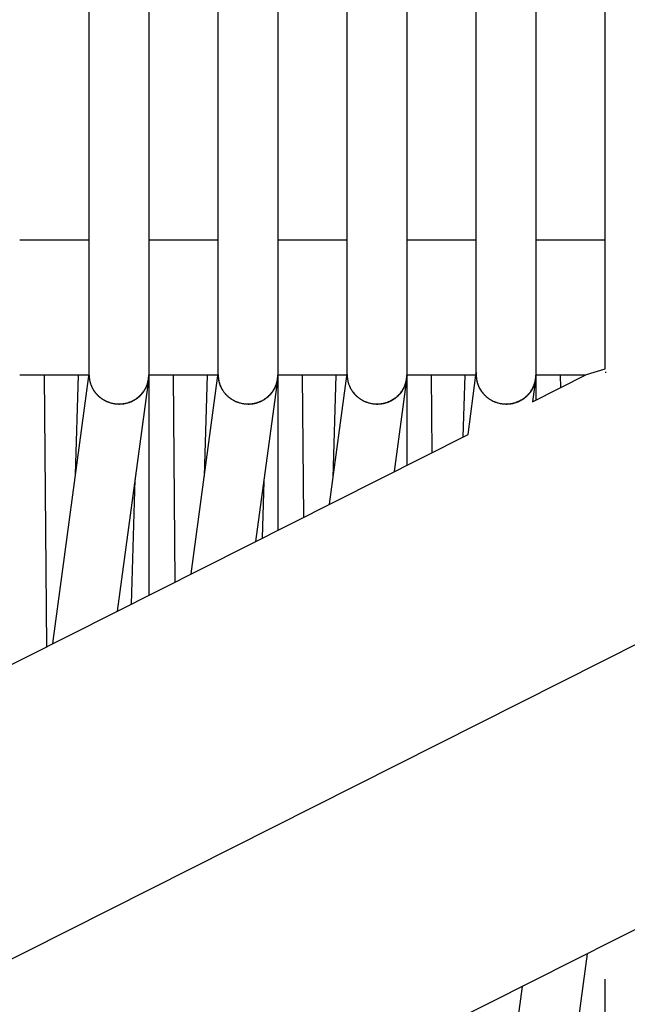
# Model space of a CAD drawing. Header units: millimetres. Extents: x 5000 to 6892, y 0 to 1693.
# Tile 41 of 49: x 5597 to 5658, y 1269 to 1368. Entities that reach past the tile are written whole.
import ezdxf

# ---------------------------------------------------------------- set-up
doc = ezdxf.new("R2010")
doc.units = ezdxf.units.MM
doc.layers.add('Make2D$Sichtbar$Kurven', color=18, linetype='Continuous', true_color=0x000000)

msp = doc.modelspace()

# ---------------------------------------------------------------- linework, layer by layer
at = {"layer": 'Make2D$Sichtbar$Kurven', "color": 18, "lineweight": -3, "true_color": 0x000000}
for points in [[(5655.811, 1348.952), (5655.811, 1382.28)], [(5642.811, 1348.951), (5642.811, 1381.111)], [(5648.813, 1381.111), (5648.813, 1348.951)], [(5629.811, 1348.95), (5629.811, 1379.907)], [(5635.813, 1379.909), (5635.813, 1348.952)], [(5616.812, 1348.95), (5616.812, 1378.695)], [(5622.812, 1378.696), (5622.812, 1348.952)], [(5603.812, 1348.952), (5603.812, 1377.491)], [(5609.812, 1377.49), (5609.812, 1348.951)], [(5603.812, 1345.328), (5603.812, 1348.952)], [(5609.812, 1348.951), (5609.812, 1345.333)], [(5616.812, 1345.334), (5616.812, 1347.829), (5616.812, 1348.95)], [(5622.812, 1348.952), (5622.812, 1347.828), (5622.812, 1346.681), (5622.812, 1345.328)], [(5629.811, 1345.334), (5629.811, 1346.684), (5629.811, 1347.829), (5629.811, 1348.95)], [(5635.813, 1348.952), (5635.813, 1346.681), (5635.813, 1345.792), (5635.813, 1345.328)], [(5642.811, 1345.331), (5642.811, 1347.828), (5642.811, 1348.951)], [(5648.813, 1348.951), (5648.813, 1347.828), (5648.813, 1346.683), (5648.813, 1345.331)], [(5655.811, 1345.329), (5655.811, 1345.793), (5655.811, 1346.682), (5655.811, 1348.952)], [(5603.812, 1346.035), (5596.813, 1346.035)], [(5616.812, 1346.035), (5609.813, 1346.035)], [(5629.812, 1346.035), (5622.813, 1346.035)], [(5642.812, 1346.035), (5635.813, 1346.035)], [(5655.812, 1346.035), (5648.813, 1346.035)], [(5603.812, 1332.45), (5603.812, 1345.328)], [(5609.812, 1345.333), (5609.812, 1332.455)], [(5616.812, 1332.456), (5616.812, 1345.334)], [(5622.812, 1345.328), (5622.812, 1332.449)], [(5629.811, 1342.938), (5629.811, 1345.334)], [(5635.813, 1345.328), (5635.813, 1342.932)], [(5642.811, 1332.453), (5642.811, 1345.331)], [(5648.813, 1345.331), (5648.813, 1332.452)], [(5655.811, 1342.933), (5655.811, 1345.329)], [(5629.811, 1332.456), (5629.811, 1342.938)], [(5635.813, 1342.932), (5635.813, 1332.449)], [(5655.811, 1333.071), (5655.811, 1342.933)], [(5653.932, 1332.491), (5655.812, 1333.071)], [(5603.812, 1332.424), (5596.813, 1332.424)], [(5599.28, 1332.425), (5599.513, 1305.063)], [(5600.139, 1305.378), (5603.812, 1332.62)], [(5602.437, 1322.425), (5602.74, 1332.424)], [(5603.811, 1332.424), (5603.811, 1332.368), (5603.813, 1332.311), (5603.816, 1332.255), (5603.82, 1332.199), (5603.825, 1332.143), (5603.831, 1332.088), (5603.838, 1332.033), (5603.847, 1331.978), (5603.856, 1331.923), (5603.867, 1331.869), (5603.879, 1331.815), (5603.891, 1331.762), (5603.905, 1331.709), (5603.92, 1331.656), (5603.936, 1331.603), (5603.953, 1331.551), (5603.971, 1331.5), (5603.99, 1331.448), (5604.009, 1331.398), (5604.03, 1331.347), (5604.052, 1331.297), (5604.075, 1331.248), (5604.098, 1331.199), (5604.123, 1331.15), (5604.149, 1331.102), (5604.175, 1331.054), (5604.202, 1331.007), (5604.231, 1330.961), (5604.26, 1330.915), (5604.29, 1330.869), (5604.32, 1330.824), (5604.352, 1330.78)], [(5603.812, 1332.425), (5603.814, 1332.343), (5603.818, 1332.261), (5603.825, 1332.18), (5603.834, 1332.1), (5603.845, 1332.02), (5603.858, 1331.941), (5603.873, 1331.863), (5603.891, 1331.785), (5603.911, 1331.708), (5603.932, 1331.632), (5603.956, 1331.557), (5603.982, 1331.482), (5604.01, 1331.409), (5604.04, 1331.336), (5604.072, 1331.265), (5604.105, 1331.194), (5604.141, 1331.124), (5604.178, 1331.055), (5604.217, 1330.988), (5604.258, 1330.921), (5604.301, 1330.856), (5604.346, 1330.792), (5604.392, 1330.729), (5604.44, 1330.667), (5604.489, 1330.607), (5604.54, 1330.548), (5604.593, 1330.49), (5604.647, 1330.433), (5604.703, 1330.378), (5604.76, 1330.325), (5604.819, 1330.273), (5604.879, 1330.222)], [(5606.168, 1329.604), (5606.228, 1329.592), (5606.288, 1329.581), (5606.348, 1329.571), (5606.409, 1329.563), (5606.471, 1329.555), (5606.532, 1329.549), (5606.595, 1329.544), (5606.657, 1329.54), (5606.735, 1329.537), (5606.812, 1329.536), (5606.888, 1329.537), (5606.964, 1329.54), (5607.04, 1329.544), (5607.115, 1329.551), (5607.19, 1329.559), (5607.264, 1329.569), (5607.338, 1329.581), (5607.411, 1329.594), (5607.483, 1329.609), (5607.555, 1329.626), (5607.626, 1329.645), (5607.697, 1329.665), (5607.766, 1329.687), (5607.836, 1329.71), (5607.904, 1329.735), (5607.971, 1329.762), (5608.038, 1329.79), (5608.104, 1329.82), (5608.169, 1329.851), (5608.233, 1329.884), (5608.296, 1329.918), (5608.359, 1329.953), (5608.42, 1329.99), (5608.48, 1330.029), (5608.54, 1330.068), (5608.598, 1330.109), (5608.656, 1330.152), (5608.712, 1330.196), (5608.767, 1330.24), (5608.821, 1330.287), (5608.874, 1330.334), (5608.926, 1330.383), (5608.976, 1330.433), (5609.025, 1330.484), (5609.073, 1330.536), (5609.12, 1330.589), (5609.166, 1330.644), (5609.21, 1330.699), (5609.253, 1330.756), (5609.294, 1330.814), (5609.334, 1330.872), (5609.373, 1330.932), (5609.41, 1330.993), (5609.445, 1331.054), (5609.48, 1331.117), (5609.512, 1331.18), (5609.543, 1331.245), (5609.573, 1331.31), (5609.601, 1331.376), (5609.627, 1331.443), (5609.652, 1331.51), (5609.675, 1331.579), (5609.696, 1331.648), (5609.716, 1331.718), (5609.734, 1331.789), (5609.75, 1331.86), (5609.764, 1331.932), (5609.777, 1332.005), (5609.787, 1332.078), (5609.796, 1332.152), (5609.803, 1332.227), (5609.808, 1332.302), (5609.811, 1332.363), (5609.812, 1332.424)], [(5606.25, 1329.587), (5606.35, 1329.569), (5606.451, 1329.555), (5606.553, 1329.544), (5606.657, 1329.536), (5606.731, 1329.532), (5606.804, 1329.53), (5606.877, 1329.53), (5606.949, 1329.532), (5607.021, 1329.535), (5607.093, 1329.539), (5607.164, 1329.546), (5607.235, 1329.554), (5607.305, 1329.563), (5607.375, 1329.574), (5607.444, 1329.587), (5607.513, 1329.601), (5607.581, 1329.617), (5607.649, 1329.634), (5607.715, 1329.652), (5607.782, 1329.672), (5607.847, 1329.694), (5607.912, 1329.717), (5607.976, 1329.741), (5608.039, 1329.767), (5608.102, 1329.794), (5608.164, 1329.822), (5608.225, 1329.852), (5608.285, 1329.883), (5608.345, 1329.915), (5608.403, 1329.948), (5608.461, 1329.983), (5608.518, 1330.019), (5608.574, 1330.057), (5608.628, 1330.095), (5608.682, 1330.135), (5608.735, 1330.175), (5608.787, 1330.217), (5608.838, 1330.26), (5608.888, 1330.304), (5608.937, 1330.35), (5608.985, 1330.396), (5609.031, 1330.443), (5609.077, 1330.492), (5609.121, 1330.541), (5609.164, 1330.592), (5609.206, 1330.643), (5609.247, 1330.695), (5609.286, 1330.749), (5609.324, 1330.803), (5609.361, 1330.858), (5609.397, 1330.914), (5609.431, 1330.971), (5609.464, 1331.028), (5609.495, 1331.087), (5609.526, 1331.146), (5609.554, 1331.207), (5609.582, 1331.268), (5609.607, 1331.329), (5609.632, 1331.392), (5609.655, 1331.455), (5609.676, 1331.519), (5609.696, 1331.583), (5609.714, 1331.649), (5609.731, 1331.714), (5609.746, 1331.781), (5609.759, 1331.848), (5609.771, 1331.916), (5609.781, 1331.984)], [(5609.781, 1331.984), (5606.635, 1308.652)], [(5609.781, 1331.984), (5609.786, 1332.029)], [(5609.812, 1332.452), (5609.811, 1332.358), (5609.807, 1332.269), (5609.799, 1332.149), (5609.786, 1332.029)], [(5609.786, 1332.029), (5609.796, 1332.117), (5609.802, 1332.207), (5609.802, 1332.217)], [(5609.812, 1332.424), (5609.812, 1310.254)], [(5616.813, 1332.424), (5609.812, 1332.424)], [(5612.28, 1332.425), (5612.458, 1311.587)], [(5614.086, 1312.408), (5616.812, 1332.623)], [(5615.415, 1322.263), (5615.719, 1332.424)], [(5616.811, 1332.503), (5616.811, 1332.504)], [(5616.812, 1332.456), (5616.812, 1332.401), (5616.814, 1332.346), (5616.817, 1332.29), (5616.82, 1332.235)], [(5616.819, 1332.209), (5616.824, 1332.159), (5616.829, 1332.11), (5616.835, 1332.061), (5616.842, 1332.012), (5616.85, 1331.963), (5616.858, 1331.915), (5616.868, 1331.867), (5616.878, 1331.819), (5616.889, 1331.772), (5616.901, 1331.725), (5616.914, 1331.678), (5616.928, 1331.632), (5616.957, 1331.54), (5616.989, 1331.449), (5617.025, 1331.36), (5617.063, 1331.272), (5617.104, 1331.186), (5617.148, 1331.102), (5617.195, 1331.019), (5617.245, 1330.938), (5617.297, 1330.858), (5617.352, 1330.78)], [(5616.82, 1332.235), (5616.827, 1332.159), (5616.836, 1332.083), (5616.847, 1332.009), (5616.86, 1331.934), (5616.874, 1331.861), (5616.89, 1331.788), (5616.909, 1331.716), (5616.929, 1331.645), (5616.95, 1331.575), (5616.974, 1331.505), (5616.999, 1331.436), (5617.026, 1331.368), (5617.055, 1331.301), (5617.085, 1331.235), (5617.117, 1331.17), (5617.15, 1331.106), (5617.185, 1331.042), (5617.222, 1330.98), (5617.26, 1330.918), (5617.299, 1330.858), (5617.34, 1330.799), (5617.383, 1330.741), (5617.427, 1330.683), (5617.472, 1330.627), (5617.518, 1330.572), (5617.566, 1330.519), (5617.615, 1330.466), (5617.666, 1330.415), (5617.718, 1330.365), (5617.77, 1330.316), (5617.825, 1330.268), (5617.88, 1330.222)], [(5619.249, 1329.587), (5619.345, 1329.571), (5619.441, 1329.558), (5619.538, 1329.548), (5619.637, 1329.541), (5619.735, 1329.537), (5619.835, 1329.536), (5619.935, 1329.539), (5620.036, 1329.544), (5620.11, 1329.551), (5620.183, 1329.559), (5620.255, 1329.568), (5620.327, 1329.579), (5620.398, 1329.592), (5620.469, 1329.607), (5620.539, 1329.623), (5620.608, 1329.64), (5620.676, 1329.659), (5620.744, 1329.68), (5620.811, 1329.702), (5620.877, 1329.726), (5620.943, 1329.751), (5621.008, 1329.777), (5621.072, 1329.805), (5621.135, 1329.834), (5621.197, 1329.865), (5621.258, 1329.897), (5621.319, 1329.93), (5621.378, 1329.965), (5621.437, 1330), (5621.495, 1330.037), (5621.551, 1330.076), (5621.607, 1330.115), (5621.662, 1330.156), (5621.715, 1330.198), (5621.768, 1330.241), (5621.82, 1330.285), (5621.87, 1330.331), (5621.92, 1330.377), (5621.968, 1330.425), (5622.015, 1330.473), (5622.061, 1330.523), (5622.106, 1330.573), (5622.15, 1330.625), (5622.192, 1330.677), (5622.233, 1330.731), (5622.273, 1330.785), (5622.312, 1330.84), (5622.349, 1330.896), (5622.385, 1330.953), (5622.42, 1331.011), (5622.454, 1331.07), (5622.486, 1331.129), (5622.516, 1331.189), (5622.546, 1331.25), (5622.574, 1331.312), (5622.6, 1331.374), (5622.625, 1331.437), (5622.649, 1331.501), (5622.671, 1331.565), (5622.691, 1331.63), (5622.71, 1331.695), (5622.727, 1331.761), (5622.743, 1331.828), (5622.758, 1331.895), (5622.77, 1331.963), (5622.781, 1332.031), (5622.791, 1332.1), (5622.798, 1332.169), (5622.804, 1332.238), (5622.809, 1332.308), (5622.811, 1332.379), (5622.812, 1332.449)], [(5619.249, 1329.587), (5619.344, 1329.57), (5619.441, 1329.556), (5619.538, 1329.545), (5619.636, 1329.537), (5619.735, 1329.532), (5619.835, 1329.53), (5619.935, 1329.531), (5620.035, 1329.536), (5620.103, 1329.541), (5620.17, 1329.547), (5620.236, 1329.554), (5620.302, 1329.563), (5620.367, 1329.573), (5620.432, 1329.585), (5620.497, 1329.598), (5620.56, 1329.612), (5620.624, 1329.627), (5620.686, 1329.644), (5620.748, 1329.662), (5620.809, 1329.681), (5620.87, 1329.702), (5620.93, 1329.723), (5620.989, 1329.746), (5621.048, 1329.77), (5621.106, 1329.795), (5621.163, 1329.821), (5621.22, 1329.849), (5621.276, 1329.877), (5621.331, 1329.907), (5621.385, 1329.938), (5621.439, 1329.969), (5621.491, 1330.002), (5621.543, 1330.036), (5621.595, 1330.071), (5621.645, 1330.106), (5621.694, 1330.143), (5621.743, 1330.181), (5621.79, 1330.22), (5621.837, 1330.259), (5621.883, 1330.3), (5621.928, 1330.341), (5621.972, 1330.383), (5622.015, 1330.427), (5622.057, 1330.471), (5622.098, 1330.515), (5622.138, 1330.561), (5622.177, 1330.608), (5622.215, 1330.655), (5622.252, 1330.703), (5622.288, 1330.752), (5622.323, 1330.801), (5622.357, 1330.852), (5622.389, 1330.902), (5622.421, 1330.954), (5622.451, 1331.006), (5622.48, 1331.059), (5622.509, 1331.113), (5622.535, 1331.167), (5622.561, 1331.222), (5622.586, 1331.278), (5622.609, 1331.334), (5622.631, 1331.39), (5622.652, 1331.448), (5622.672, 1331.505), (5622.69, 1331.564), (5622.707, 1331.622), (5622.723, 1331.682), (5622.737, 1331.741), (5622.75, 1331.801), (5622.762, 1331.862), (5622.772, 1331.923), (5622.781, 1331.984)], [(5622.781, 1331.984), (5620.583, 1315.682)], [(5622.781, 1331.984), (5622.787, 1332.028)], [(5622.812, 1332.45), (5622.81, 1332.338), (5622.805, 1332.233), (5622.798, 1332.132), (5622.787, 1332.028)], [(5622.813, 1332.446), (5622.813, 1316.806)], [(5629.812, 1332.424), (5622.813, 1332.424)], [(5625.28, 1332.424), (5625.403, 1318.112)], [(5628.034, 1319.438), (5629.812, 1332.621)], [(5628.393, 1322.099), (5628.698, 1332.424)], [(5629.811, 1332.518), (5629.81, 1332.433), (5629.811, 1332.347)], [(5629.811, 1332.456), (5629.812, 1332.383), (5629.815, 1332.31), (5629.82, 1332.236), (5629.827, 1332.163), (5629.835, 1332.089), (5629.846, 1332.015), (5629.858, 1331.942), (5629.873, 1331.868)], [(5629.811, 1332.347), (5629.811, 1332.424)], [(5632.251, 1329.587), (5632.321, 1329.575), (5632.392, 1329.564), (5632.463, 1329.555), (5632.534, 1329.548), (5632.606, 1329.542), (5632.679, 1329.538), (5632.751, 1329.536), (5632.824, 1329.536), (5632.897, 1329.537), (5632.97, 1329.54), (5633.044, 1329.545), (5633.118, 1329.551), (5633.191, 1329.56), (5633.265, 1329.57), (5633.339, 1329.582), (5633.414, 1329.596), (5633.48, 1329.609), (5633.545, 1329.625), (5633.61, 1329.641), (5633.675, 1329.659), (5633.738, 1329.678), (5633.801, 1329.699), (5633.863, 1329.721), (5633.925, 1329.744), (5633.985, 1329.768), (5634.045, 1329.793), (5634.104, 1329.82), (5634.162, 1329.848), (5634.22, 1329.877), (5634.277, 1329.907), (5634.333, 1329.938), (5634.388, 1329.97), (5634.442, 1330.003), (5634.495, 1330.038), (5634.548, 1330.073), (5634.599, 1330.109), (5634.65, 1330.147), (5634.7, 1330.185), (5634.749, 1330.225), (5634.797, 1330.265), (5634.844, 1330.306), (5634.89, 1330.349), (5634.935, 1330.392), (5634.979, 1330.436), (5635.022, 1330.48), (5635.064, 1330.526), (5635.106, 1330.573), (5635.146, 1330.62), (5635.185, 1330.668), (5635.223, 1330.717), (5635.26, 1330.766), (5635.296, 1330.817), (5635.33, 1330.868), (5635.364, 1330.919), (5635.397, 1330.972), (5635.428, 1331.025), (5635.458, 1331.079), (5635.487, 1331.133), (5635.515, 1331.188), (5635.542, 1331.243), (5635.568, 1331.3), (5635.592, 1331.356), (5635.616, 1331.413), (5635.638, 1331.471), (5635.658, 1331.529), (5635.678, 1331.588), (5635.696, 1331.647), (5635.713, 1331.707), (5635.729, 1331.767), (5635.743, 1331.827), (5635.756, 1331.888), (5635.768, 1331.949), (5635.778, 1332.011), (5635.787, 1332.072), (5635.795, 1332.135), (5635.801, 1332.197), (5635.806, 1332.26), (5635.81, 1332.323), (5635.812, 1332.386), (5635.813, 1332.449)], [(5632.251, 1329.586), (5632.321, 1329.574), (5632.392, 1329.562), (5632.463, 1329.553), (5632.534, 1329.545), (5632.606, 1329.539), (5632.678, 1329.534), (5632.751, 1329.531), (5632.824, 1329.53), (5632.897, 1329.53), (5632.97, 1329.532), (5633.043, 1329.536), (5633.117, 1329.542), (5633.191, 1329.549), (5633.265, 1329.558), (5633.339, 1329.569), (5633.413, 1329.582), (5633.473, 1329.593), (5633.532, 1329.606), (5633.591, 1329.62), (5633.65, 1329.635), (5633.708, 1329.651), (5633.765, 1329.668), (5633.822, 1329.686), (5633.878, 1329.705), (5633.933, 1329.725), (5633.988, 1329.746), (5634.042, 1329.768), (5634.096, 1329.791), (5634.149, 1329.815), (5634.201, 1329.84), (5634.253, 1329.865), (5634.304, 1329.892), (5634.354, 1329.92), (5634.404, 1329.948), (5634.453, 1329.977), (5634.501, 1330.008), (5634.548, 1330.039), (5634.595, 1330.071), (5634.641, 1330.103), (5634.686, 1330.137), (5634.731, 1330.171), (5634.775, 1330.206), (5634.818, 1330.242), (5634.86, 1330.279), (5634.901, 1330.316), (5634.942, 1330.354), (5634.982, 1330.393), (5635.021, 1330.432), (5635.059, 1330.473), (5635.096, 1330.513), (5635.133, 1330.555), (5635.168, 1330.597), (5635.203, 1330.64), (5635.237, 1330.683), (5635.27, 1330.727), (5635.302, 1330.772), (5635.333, 1330.817), (5635.364, 1330.863), (5635.393, 1330.909), (5635.422, 1330.956), (5635.449, 1331.003), (5635.476, 1331.051), (5635.501, 1331.1), (5635.526, 1331.149), (5635.55, 1331.198), (5635.572, 1331.248), (5635.594, 1331.298), (5635.615, 1331.349), (5635.634, 1331.4), (5635.653, 1331.452), (5635.671, 1331.504), (5635.687, 1331.556), (5635.703, 1331.609), (5635.718, 1331.662), (5635.731, 1331.715), (5635.743, 1331.769), (5635.755, 1331.823), (5635.765, 1331.877), (5635.774, 1331.932), (5635.782, 1331.987)], [(5635.782, 1331.987), (5634.531, 1322.713)], [(5635.782, 1331.987), (5635.787, 1332.031)], [(5635.813, 1332.447), (5635.811, 1332.347), (5635.807, 1332.253), (5635.799, 1332.142), (5635.787, 1332.031)], [(5635.813, 1332.424), (5635.813, 1323.358)], [(5642.812, 1332.424), (5635.813, 1332.424)], [(5638.281, 1332.425), (5638.348, 1324.636)], [(5641.497, 1326.223), (5641.678, 1332.424)], [(5641.982, 1326.468), (5642.785, 1332.424)], [(5642.81, 1332.424), (5642.81, 1332.367), (5642.812, 1332.309), (5642.815, 1332.251), (5642.82, 1332.193), (5642.825, 1332.135), (5642.832, 1332.076), (5642.841, 1332.018), (5642.85, 1331.96), (5642.861, 1331.902), (5642.873, 1331.843), (5642.886, 1331.785), (5642.901, 1331.727), (5642.917, 1331.669), (5642.935, 1331.611), (5642.953, 1331.553), (5642.973, 1331.495)], [(5642.822, 1332.696), (5642.818, 1332.643), (5642.815, 1332.589), (5642.812, 1332.535), (5642.811, 1332.481)], [(5642.811, 1332.453), (5642.812, 1332.394), (5642.814, 1332.335), (5642.817, 1332.276), (5642.821, 1332.217), (5642.827, 1332.158), (5642.834, 1332.099), (5642.842, 1332.039), (5642.851, 1331.98), (5642.862, 1331.921), (5642.874, 1331.862), (5642.887, 1331.803), (5642.902, 1331.744), (5642.918, 1331.684), (5642.935, 1331.626), (5642.954, 1331.567), (5642.974, 1331.508)], [(5645.25, 1329.587), (5645.343, 1329.571), (5645.437, 1329.558), (5645.532, 1329.548), (5645.627, 1329.541), (5645.722, 1329.537), (5645.818, 1329.535), (5645.914, 1329.537), (5646.011, 1329.542), (5646.108, 1329.55), (5646.204, 1329.561), (5646.301, 1329.575), (5646.398, 1329.592), (5646.495, 1329.613), (5646.591, 1329.636), (5646.688, 1329.663), (5646.784, 1329.693), (5646.842, 1329.713), (5646.899, 1329.734), (5646.956, 1329.756), (5647.012, 1329.779), (5647.067, 1329.803), (5647.122, 1329.828), (5647.175, 1329.854), (5647.229, 1329.881), (5647.281, 1329.909), (5647.333, 1329.938), (5647.383, 1329.968), (5647.434, 1329.998), (5647.483, 1330.03), (5647.531, 1330.062), (5647.579, 1330.095), (5647.626, 1330.129), (5647.672, 1330.164), (5647.718, 1330.199), (5647.762, 1330.236), (5647.806, 1330.273), (5647.849, 1330.311), (5647.891, 1330.349), (5647.933, 1330.389), (5647.973, 1330.429), (5648.013, 1330.47), (5648.051, 1330.511), (5648.089, 1330.553), (5648.126, 1330.596), (5648.162, 1330.64), (5648.198, 1330.684), (5648.232, 1330.728), (5648.265, 1330.774), (5648.298, 1330.82), (5648.329, 1330.866), (5648.36, 1330.913), (5648.39, 1330.961), (5648.419, 1331.009), (5648.446, 1331.057), (5648.473, 1331.106), (5648.499, 1331.156), (5648.524, 1331.206), (5648.548, 1331.257), (5648.571, 1331.307), (5648.593, 1331.359), (5648.614, 1331.411), (5648.634, 1331.463), (5648.653, 1331.515), (5648.671, 1331.568), (5648.688, 1331.621), (5648.704, 1331.675), (5648.719, 1331.729), (5648.732, 1331.783), (5648.745, 1331.838), (5648.757, 1331.892), (5648.767, 1331.947), (5648.777, 1332.003), (5648.785, 1332.058), (5648.792, 1332.114), (5648.799, 1332.17), (5648.804, 1332.226), (5648.808, 1332.282), (5648.811, 1332.339), (5648.812, 1332.396), (5648.813, 1332.452)], [(5645.25, 1329.587), (5645.343, 1329.57), (5645.437, 1329.556), (5645.532, 1329.545), (5645.627, 1329.537), (5645.722, 1329.532), (5645.818, 1329.529), (5645.914, 1329.53), (5646.01, 1329.534), (5646.107, 1329.54), (5646.204, 1329.55), (5646.3, 1329.563), (5646.397, 1329.578), (5646.494, 1329.597), (5646.59, 1329.619), (5646.686, 1329.645), (5646.782, 1329.673), (5646.834, 1329.69), (5646.886, 1329.708), (5646.937, 1329.727), (5646.987, 1329.746), (5647.037, 1329.766), (5647.086, 1329.787), (5647.135, 1329.809), (5647.183, 1329.831), (5647.23, 1329.854), (5647.277, 1329.878), (5647.323, 1329.903), (5647.369, 1329.928), (5647.414, 1329.954), (5647.459, 1329.981), (5647.502, 1330.009), (5647.546, 1330.037), (5647.588, 1330.066), (5647.63, 1330.095), (5647.671, 1330.125), (5647.712, 1330.156), (5647.752, 1330.188), (5647.792, 1330.22), (5647.83, 1330.252), (5647.868, 1330.286), (5647.906, 1330.32), (5647.942, 1330.354), (5647.978, 1330.389), (5648.014, 1330.425), (5648.048, 1330.461), (5648.082, 1330.497), (5648.115, 1330.534), (5648.148, 1330.572), (5648.18, 1330.61), (5648.211, 1330.649), (5648.241, 1330.688), (5648.271, 1330.728), (5648.3, 1330.768), (5648.328, 1330.808), (5648.355, 1330.849), (5648.382, 1330.891), (5648.408, 1330.933), (5648.433, 1330.975), (5648.457, 1331.018), (5648.481, 1331.061), (5648.503, 1331.104), (5648.526, 1331.148), (5648.547, 1331.192), (5648.567, 1331.237), (5648.587, 1331.282), (5648.606, 1331.327), (5648.624, 1331.373), (5648.641, 1331.418), (5648.657, 1331.465), (5648.673, 1331.511), (5648.688, 1331.558), (5648.702, 1331.605), (5648.715, 1331.652), (5648.727, 1331.7), (5648.738, 1331.747), (5648.749, 1331.795), (5648.758, 1331.844), (5648.767, 1331.892), (5648.775, 1331.941), (5648.782, 1331.989)], [(5648.782, 1331.989), (5648.479, 1329.743)], [(5648.48, 1329.743), (5653.932, 1332.491)], [(5648.782, 1331.989), (5648.788, 1332.033)], [(5648.813, 1332.452), (5648.811, 1332.351), (5648.807, 1332.256), (5648.799, 1332.145), (5648.788, 1332.033)], [(5648.788, 1332.033), (5648.797, 1332.126), (5648.803, 1332.218)], [(5653.8, 1332.424), (5648.813, 1332.424)], [(5648.813, 1332.416), (5648.813, 1329.911)], [(5651.28, 1332.424), (5651.291, 1331.16)], [(5655.834, 1332.786), (5655.827, 1332.728), (5655.821, 1332.669)], [(5629.872, 1331.848), (5629.889, 1331.775), (5629.908, 1331.702), (5629.928, 1331.63), (5629.951, 1331.559), (5629.975, 1331.489), (5630.001, 1331.42), (5630.029, 1331.352), (5630.058, 1331.284), (5630.089, 1331.218), (5630.122, 1331.153), (5630.156, 1331.088), (5630.192, 1331.025), (5630.229, 1330.962), (5630.268, 1330.901), (5630.308, 1330.841), (5630.35, 1330.782)], [(5629.873, 1331.868), (5629.887, 1331.805), (5629.902, 1331.743), (5629.918, 1331.682), (5629.936, 1331.621), (5629.955, 1331.561), (5629.975, 1331.502), (5629.997, 1331.443), (5630.02, 1331.385), (5630.043, 1331.328), (5630.068, 1331.271), (5630.095, 1331.215), (5630.122, 1331.16), (5630.15, 1331.106), (5630.18, 1331.052), (5630.21, 1330.999), (5630.242, 1330.947), (5630.275, 1330.895), (5630.308, 1330.844), (5630.343, 1330.794), (5630.379, 1330.745), (5630.416, 1330.697), (5630.453, 1330.649), (5630.492, 1330.603), (5630.532, 1330.557), (5630.572, 1330.512), (5630.614, 1330.468), (5630.656, 1330.424), (5630.699, 1330.382), (5630.743, 1330.34), (5630.788, 1330.3), (5630.833, 1330.26), (5630.88, 1330.221)], [(5642.973, 1331.495), (5642.991, 1331.446), (5643.01, 1331.398), (5643.029, 1331.351), (5643.049, 1331.304), (5643.071, 1331.258), (5643.092, 1331.212), (5643.115, 1331.167), (5643.138, 1331.122), (5643.162, 1331.077), (5643.187, 1331.034), (5643.212, 1330.99), (5643.239, 1330.948), (5643.293, 1330.864), (5643.35, 1330.782)], [(5642.974, 1331.508), (5642.991, 1331.459), (5643.01, 1331.412), (5643.029, 1331.364), (5643.049, 1331.317), (5643.069, 1331.271), (5643.091, 1331.225), (5643.113, 1331.179), (5643.136, 1331.134), (5643.183, 1331.046), (5643.234, 1330.96), (5643.288, 1330.876), (5643.344, 1330.794), (5643.402, 1330.714), (5643.463, 1330.637), (5643.527, 1330.562), (5643.593, 1330.489), (5643.661, 1330.419), (5643.731, 1330.351), (5643.804, 1330.285), (5643.878, 1330.222)], [(5604.364, 1330.765), (5604.402, 1330.715), (5604.456, 1330.646), (5604.51, 1330.583), (5604.547, 1330.541), (5604.604, 1330.479), (5604.662, 1330.42), (5604.713, 1330.371), (5604.787, 1330.303), (5604.827, 1330.268), (5604.868, 1330.234), (5604.926, 1330.187), (5604.991, 1330.138)], [(5604.879, 1330.222), (5604.942, 1330.172), (5605.006, 1330.123), (5605.072, 1330.076), (5605.139, 1330.031), (5605.208, 1329.988), (5605.277, 1329.946), (5605.348, 1329.906), (5605.42, 1329.868), (5605.494, 1329.832), (5605.568, 1329.798), (5605.644, 1329.765), (5605.721, 1329.735), (5605.799, 1329.707), (5605.878, 1329.681), (5605.958, 1329.656), (5606.039, 1329.634)], [(5604.991, 1330.138), (5605.045, 1330.099), (5605.099, 1330.061), (5605.155, 1330.024), (5605.212, 1329.989), (5605.269, 1329.954), (5605.328, 1329.921), (5605.387, 1329.889), (5605.447, 1329.858), (5605.508, 1329.829), (5605.569, 1329.801), (5605.632, 1329.774), (5605.695, 1329.748), (5605.759, 1329.724), (5605.823, 1329.701), (5605.888, 1329.679), (5605.954, 1329.659)], [(5617.429, 1330.68), (5617.457, 1330.645), (5617.509, 1330.583), (5617.559, 1330.527), (5617.617, 1330.465), (5617.687, 1330.396), (5617.728, 1330.357), (5617.77, 1330.318), (5617.812, 1330.281), (5617.869, 1330.233), (5617.927, 1330.187), (5617.992, 1330.137)], [(5617.88, 1330.222), (5617.943, 1330.171), (5618.007, 1330.123), (5618.073, 1330.076), (5618.14, 1330.031), (5618.209, 1329.987), (5618.279, 1329.946), (5618.349, 1329.906), (5618.422, 1329.868), (5618.495, 1329.832), (5618.569, 1329.798), (5618.644, 1329.766), (5618.721, 1329.735), (5618.798, 1329.707), (5618.876, 1329.681), (5618.955, 1329.657), (5619.035, 1329.635)], [(5617.992, 1330.137), (5618.046, 1330.098), (5618.101, 1330.06), (5618.157, 1330.023), (5618.214, 1329.988), (5618.272, 1329.953), (5618.33, 1329.92), (5618.389, 1329.888), (5618.449, 1329.857), (5618.51, 1329.828), (5618.572, 1329.8), (5618.634, 1329.773), (5618.697, 1329.747), (5618.76, 1329.723), (5618.825, 1329.7), (5618.89, 1329.679), (5618.955, 1329.658)], [(5630.351, 1330.782), (5630.351, 1330.782), (5630.353, 1330.78), (5630.359, 1330.771), (5630.405, 1330.71), (5630.467, 1330.632), (5630.515, 1330.576), (5630.558, 1330.528), (5630.621, 1330.461), (5630.686, 1330.396), (5630.725, 1330.359), (5630.769, 1330.319), (5630.816, 1330.277), (5630.868, 1330.234), (5630.93, 1330.185), (5630.992, 1330.137)], [(5630.88, 1330.221), (5630.944, 1330.171), (5631.009, 1330.122), (5631.075, 1330.075), (5631.143, 1330.029), (5631.212, 1329.986), (5631.282, 1329.944), (5631.353, 1329.904), (5631.426, 1329.866), (5631.499, 1329.83), (5631.574, 1329.796), (5631.65, 1329.764), (5631.726, 1329.734), (5631.804, 1329.706), (5631.882, 1329.679), (5631.961, 1329.655), (5632.041, 1329.634)], [(5630.992, 1330.137), (5631.046, 1330.098), (5631.102, 1330.06), (5631.158, 1330.023), (5631.215, 1329.987), (5631.272, 1329.953), (5631.331, 1329.92), (5631.39, 1329.888), (5631.45, 1329.857), (5631.511, 1329.828), (5631.572, 1329.8), (5631.634, 1329.773), (5631.697, 1329.747), (5631.76, 1329.723), (5631.824, 1329.7), (5631.889, 1329.679), (5631.954, 1329.659)], [(5643.575, 1330.508), (5643.617, 1330.464), (5643.66, 1330.421), (5643.711, 1330.372), (5643.78, 1330.309), (5643.823, 1330.271), (5643.867, 1330.234), (5643.925, 1330.188), (5643.991, 1330.138)], [(5643.878, 1330.222), (5643.942, 1330.171), (5644.007, 1330.122), (5644.074, 1330.075), (5644.142, 1330.03), (5644.211, 1329.986), (5644.281, 1329.945), (5644.352, 1329.905), (5644.424, 1329.867), (5644.498, 1329.831), (5644.572, 1329.797), (5644.647, 1329.765), (5644.723, 1329.735), (5644.8, 1329.707), (5644.878, 1329.681), (5644.956, 1329.657), (5645.036, 1329.635)], [(5643.991, 1330.138), (5644.045, 1330.098), (5644.101, 1330.06), (5644.157, 1330.023), (5644.214, 1329.988), (5644.272, 1329.953), (5644.33, 1329.92), (5644.39, 1329.888), (5644.45, 1329.858), (5644.51, 1329.828), (5644.572, 1329.8), (5644.634, 1329.773), (5644.696, 1329.748), (5644.759, 1329.724), (5644.823, 1329.701), (5644.887, 1329.68), (5644.952, 1329.66)], [(5605.954, 1329.659), (5606.057, 1329.63), (5606.122, 1329.614), (5606.168, 1329.604)], [(5606.304, 1329.577), (5606.304, 1329.578)], [(5618.955, 1329.658), (5619.022, 1329.639), (5619.122, 1329.614), (5619.219, 1329.593), (5619.249, 1329.587)], [(5631.954, 1329.659), (5632.022, 1329.64), (5632.111, 1329.617), (5632.168, 1329.604), (5632.251, 1329.587)], [(5632.042, 1329.633), (5632.041, 1329.634)], [(5632.303, 1329.577), (5632.303, 1329.578)], [(5644.952, 1329.66), (5645.031, 1329.637), (5645.11, 1329.617), (5645.194, 1329.598), (5645.25, 1329.587)], [(5392.312, 1200.629), (5641.982, 1326.468)], [(5608.426, 1321.932), (5608.046, 1309.363)], [(5621.403, 1321.761), (5621.231, 1316.009)], [(5547.895, 1249.356), (5672.051, 1311.933)], [(5729.027, 1311.933), (5580.519, 1237.082)], [(5653.977, 1274.107), (5647.622, 1226.975)], [(5655.812, 1236.199), (5655.812, 1271.545)], [(5641.673, 1227.758), (5647.481, 1270.832)]]:
    msp.add_lwpolyline(points, dxfattribs=at)

doc.saveas('drawing.dxf')
